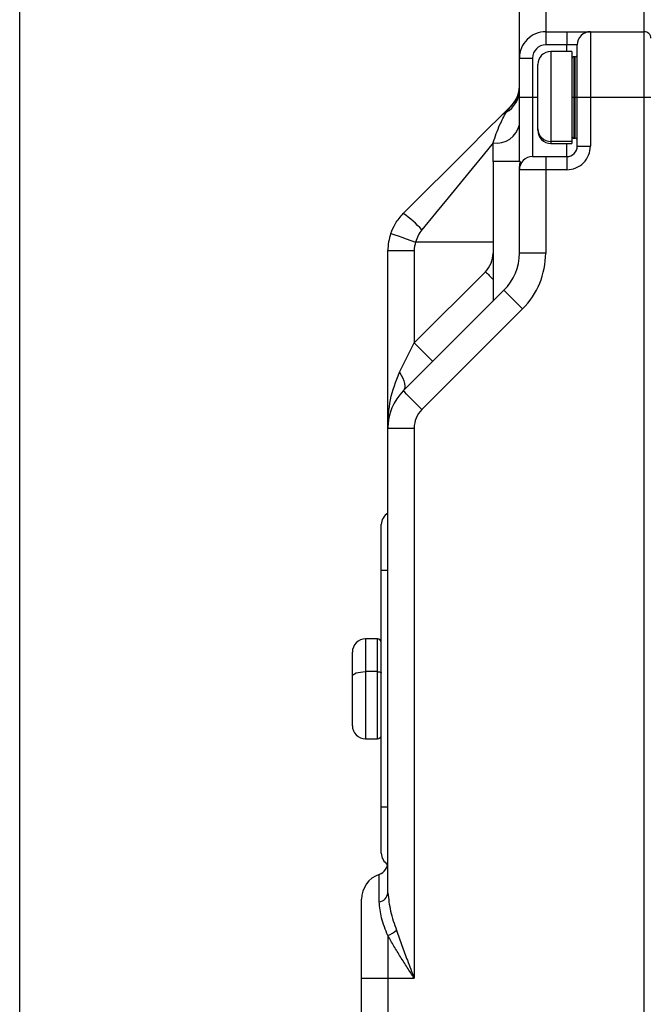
# Model space of a CAD drawing. Header units: millimetres. Extents: x 0 to 838, y 0 to 648.
# Tile 31 of 59: x 288 to 336, y 207 to 282. Entities that reach past the tile are written whole.
import ezdxf

# ---------------------------------------------------------------- set-up
doc = ezdxf.new("R2010")
doc.units = ezdxf.units.MM
doc.header["$LTSCALE"] = 3
doc.layers.add('DIMENSIONS', color=140, linetype='Continuous', lineweight=25)
doc.styles.add('SLDTEXTSTYLE0', font='TXT', dxfattribs={"width": 0.7})
doc.dimstyles.new('SLDDIMSTYLE0', dxfattribs={"dimtxt": 6.474023, "dimasz": 9.906, "dimexe": 0, "dimexo": 0.0625, "dimgap": 1.618506, "dimtad": 0, "dimtih": 1, "dimtoh": 1, "dimdec": 1, "dimrnd": 1e-09, "dimzin": 4, "dimdsep": 46, "dimtxsty": 'SLDTEXTSTYLE0', "dimsah": 1, "dimcen": 0.09, "dimadec": 0, "dimazin": 1, "dimtfac": 1, "dimtdec": 1, "dimtofl": 0, "dimtmove": 0, "dimatfit": 3, "dimfxl": 0, "dimfrac": 2, "dimtolj": 1, "dimtzin": 12, "dimarcsym": 0})
doc.dimstyles.new('SLDDIMSTYLE2', dxfattribs={"dimtxt": 6.474023, "dimasz": 9.906, "dimexe": 0, "dimexo": 0.0625, "dimgap": 1.618506, "dimtad": 0, "dimtih": 1, "dimtoh": 1, "dimdec": 1, "dimrnd": 1e-09, "dimzin": 12, "dimdsep": 46, "dimtxsty": 'SLDTEXTSTYLE0', "dimsah": 1, "dimcen": 0.09, "dimadec": 0, "dimazin": 3, "dimtfac": 1, "dimtdec": 1, "dimtofl": 0, "dimtmove": 0, "dimatfit": 3, "dimfxl": 0, "dimfrac": 2, "dimtolj": 1, "dimtzin": 12, "dimarcsym": 0})

# ---------------------------------------------------------------- blocks, each defined once
blk = doc.blocks.new('_D_9')
at = {"layer": 'DIMENSIONS'}
for p, q in [((288.312, 168.848), (288.312, 413.623)), ((376.312, 341.141), (376.312, 413.623)), ((288.312, 404.098), (316.204, 404.098)), ((324.977, 404.098), (322.803, 404.098)), ((322.803, 404.098), (322.803, 393.809)), ((344.215, 404.098), (346.389, 404.098)), ((346.389, 404.098), (346.389, 393.809)), ((376.312, 404.098), (352.988, 404.098)), ((322.803, 393.809), (324.977, 393.809)), ((346.389, 393.809), (344.215, 393.809))]:
    blk.add_line(p, q, dxfattribs=at)
for points in [[(288.312, 404.098), (298.218, 402.574), (298.218, 405.622)], [(376.312, 404.098), (366.406, 405.622), (366.406, 402.574)]]:
    blk.add_solid(points, dxfattribs=at)
at = {"layer": 'DIMENSIONS', "char_height": 6.35, "attachment_point": 1, "style": 'SLDTEXTSTYLE0'}
for s, insert in [('88.0', (324.977, 413.733)), ('3.46', (324.977, 401.995))]:
    blk.add_mtext(s, dxfattribs=dict(at, insert=insert))
blk = doc.blocks.new('_D_11')
at = {"layer": 'DIMENSIONS'}
for p, q in [((288.312, 161.712), (288.312, 438.469)), ((432.613, 300.112), (432.613, 438.469)), ((406.942, 433.177), (404.826, 428.944)), ((411.176, 424.71), (406.942, 433.177)), ((288.312, 428.944), (352.363, 428.944)), ((361.136, 428.944), (358.962, 428.944)), ((358.962, 428.944), (358.962, 418.654)), ((380.374, 428.944), (382.548, 428.944)), ((382.548, 428.944), (382.548, 418.654)), ((404.826, 428.944), (389.147, 428.944)), ((413.292, 428.944), (411.176, 424.71)), ((432.613, 428.944), (413.292, 428.944)), ((358.962, 418.654), (361.136, 418.654)), ((382.548, 418.654), (380.374, 418.654))]:
    blk.add_line(p, q, dxfattribs=at)
for points in [[(288.312, 428.944), (298.218, 427.42), (298.218, 430.468)], [(432.613, 428.944), (422.707, 430.468), (422.707, 427.42)]]:
    blk.add_solid(points, dxfattribs=at)
at = {"layer": 'DIMENSIONS', "char_height": 6.35, "attachment_point": 1, "style": 'SLDTEXTSTYLE0'}
for s, insert in [('187.6', (358.443, 438.579)), ('7.39', (361.136, 426.84))]:
    blk.add_mtext(s, dxfattribs=dict(at, insert=insert))

msp = doc.modelspace()

# ---------------------------------------------------------------- linework, layer by layer
for p, q in [((326.312388, 279.402494), (326.312388, 287.402491)), ((328.312385, 287.402491), (328.312385, 281.402494)), ((335.812385, 281.402494), (335.812385, 287.402491)), ((328.312385, 281.402494), (328.312385, 280.402492)), ((328.312385, 281.402494), (329.912386, 281.402494)), ((329.912386, 281.402494), (329.912386, 280.402492)), ((329.912386, 281.402494), (331.712387, 281.402494)), ((331.712387, 281.402494), (331.712387, 276.402491)), ((331.712387, 281.402494), (335.812385, 281.402494)), ((335.812385, 276.402491), (335.812385, 281.402494)), ((329.912386, 280.402492), (328.312385, 280.402492)), ((330.712388, 280.402492), (329.912386, 280.402492)), ((329.912386, 279.902491), (329.912386, 280.402492)), ((330.712388, 276.402491), (330.712388, 280.402492)), ((330.312385, 279.902491), (328.712388, 279.902491)), ((328.712388, 279.902491), (328.712388, 273.048271)), ((330.312385, 279.902491), (330.312385, 273.048271)), ((330.562386, 279.502491), (330.462388, 279.502491)), ((330.462388, 279.502491), (330.462388, 276.402491)), ((330.562386, 276.402491), (330.562386, 279.502491)), ((326.312388, 279.402494), (327.312387, 279.402494)), ((326.312388, 276.402491), (326.312388, 279.402494)), ((327.312387, 279.402494), (327.312387, 276.402491)), ((327.712386, 274.006619), (327.712386, 278.902492)), ((327.707092, 277.218773), (327.712386, 277.218773)), ((326.274726, 276.844627), (326.193581, 276.620946)), ((325.312386, 275.275583), (325.726601, 275.816704)), ((326.312388, 271.531857), (326.312388, 276.402491)), ((327.312387, 276.402491), (326.312388, 276.402491)), ((327.312387, 276.402491), (327.312387, 271.902491)), ((327.712386, 276.402491), (327.312387, 276.402491)), ((330.462388, 276.402491), (330.312385, 276.402491)), ((330.462388, 276.402491), (330.562386, 276.402491)), ((330.462388, 276.402491), (330.462388, 273.302493)), ((330.712388, 276.402491), (330.562386, 276.402491)), ((330.562386, 273.302493), (330.562386, 276.402491)), ((330.712388, 272.702492), (330.712388, 276.402491)), ((331.712387, 276.402491), (330.712388, 276.402491)), ((331.712387, 276.402491), (331.712387, 272.702492)), ((335.812385, 276.402491), (331.712387, 276.402491)), ((335.812385, 132.402494), (335.812385, 276.402491)), ((336.312386, 276.402491), (335.812385, 276.402491)), ((327.712386, 275.586213), (327.707092, 275.586213)), ((327.712386, 273.902492), (327.712386, 274.006619)), ((324.312388, 271.531857), (324.312388, 272.945526)), ((330.312385, 273.048271), (328.712388, 273.048271)), ((328.712388, 273.048271), (328.712388, 272.902492)), ((328.712388, 272.902492), (330.312385, 272.902492)), ((329.912386, 271.902491), (329.912386, 272.902492)), ((330.312385, 273.048271), (330.312385, 272.902492)), ((330.462388, 273.302493), (330.562386, 273.302493)), ((330.712388, 272.702492), (331.712387, 272.702492)), ((326.384674, 271.531857), (324.312388, 271.531857)), ((324.312388, 271.531857), (324.312388, 260.902491)), ((327.312387, 271.902491), (328.312385, 271.902491)), ((328.312385, 271.902491), (329.912386, 271.902491)), ((328.312385, 271.902491), (328.312385, 270.902493)), ((329.912386, 271.902491), (329.912386, 270.902493)), ((326.312388, 270.902493), (326.312388, 271.140364)), ((326.312388, 264.559346), (326.312388, 270.902493)), ((328.312385, 270.902493), (326.312388, 270.902493)), ((328.312385, 270.902493), (328.312385, 264.559346)), ((329.912386, 270.902493), (328.312385, 270.902493)), ((324.312388, 265.402493), (318.423326, 265.402493)), ((316.312383, 264.745639), (318.312387, 264.745639)), ((316.312383, 251.245638), (316.312383, 264.745639)), ((318.312387, 264.745639), (318.312387, 257.730919)), ((328.312385, 264.559346), (326.312388, 264.559346)), ((318.312387, 257.730919), (323.726601, 263.145133)), ((317.483957, 254.074065), (325.140814, 261.73092)), ((326.555028, 260.316706), (318.898174, 252.659852)), ((317.191067, 255.488278), (318.312387, 257.730919)), ((316.312383, 215.878689), (316.312383, 251.245638)), ((316.312383, 251.245638), (318.312387, 251.245638)), ((318.312387, 251.245638), (318.312387, 209.402493)), ((315.812389, 240.402492), (315.812389, 243.902492)), ((315.812389, 222.402492), (315.812389, 240.402492)), ((316.312383, 240.402492), (315.812389, 240.402492)), ((315.512384, 235.202492), (314.612384, 235.202492)), ((314.612384, 235.202492), (314.612384, 232.712084)), ((315.512384, 232.712084), (315.512384, 235.202492)), ((313.612389, 232.367455), (313.612389, 234.202492)), ((313.612389, 228.602492), (313.612389, 232.367455)), ((315.512384, 232.712084), (314.612384, 232.712084)), ((314.612384, 232.712084), (314.612384, 227.602492)), ((315.512384, 227.602492), (315.512384, 232.712084)), ((314.612384, 227.602492), (315.512384, 227.602492)), ((315.812389, 218.902492), (315.812389, 222.402492)), ((316.312383, 222.402492), (315.812389, 222.402492)), ((315.64572, 215.187081), (315.64572, 217.288109)), ((314.312386, 209.402493), (314.312386, 215.402492)), ((316.312383, 212.627969), (316.312383, 209.402493)), ((314.312386, 209.402493), (316.312383, 209.402493)), ((314.312386, 137.90249), (314.312386, 209.402493)), ((316.312383, 209.402493), (316.312383, 137.90249)), ((316.312383, 209.402493), (318.312387, 209.402493))]:
    msp.add_line(p, q)
at = {"flags": 128}
for points in [[(324.898171, 274.988278), (325.378097, 275.468203), (325.726601, 275.816704)], [(317.483957, 267.574065), (319.181982, 269.27209), (320.841226, 270.931331), (322.357996, 272.448101), (323.838896, 273.928999), (324.898171, 274.988278)], [(324.312388, 272.945526), (323.557328, 272.022714), (322.725727, 271.006334), (321.810073, 269.887141), (320.888675, 268.761081), (319.941348, 267.603313), (318.898174, 266.328153)], [(316.534269, 266.059346), (316.570568, 266.046724), (316.678065, 266.009347), (316.852632, 265.948647), (317.087564, 265.866959), (317.373822, 265.767421), (317.700419, 265.653859), (318.054791, 265.530637), (318.423326, 265.402493)], [(323.726601, 263.145133), (323.80206, 263.069672), (323.877308, 262.994424), (323.952126, 262.919608), (324.026301, 262.845433), (324.099622, 262.772112), (324.171878, 262.699855), (324.242867, 262.628865), (324.312388, 262.559346)], [(326.555028, 260.316706), (326.279129, 260.592605), (326.013832, 260.857902), (325.769334, 261.102402), (325.555026, 261.316706), (325.379151, 261.492581), (325.248464, 261.623268), (325.167987, 261.703745), (325.140814, 261.73092)], [(318.312387, 257.730919), (318.588289, 257.45502), (318.853582, 257.189724), (319.098081, 256.945224), (319.312389, 256.73092), (319.48826, 256.555044), (319.618951, 256.424356), (319.699428, 256.34388), (319.7266, 256.316706)], [(317.191067, 255.488278), (317.332263, 255.265096), (317.446816, 255.046623), (317.532311, 254.837469), (317.586946, 254.64205), (317.609559, 254.464488), (317.599679, 254.308529), (317.557517, 254.177467), (317.483957, 254.074065)], [(318.898174, 252.659852), (318.622272, 252.935751), (318.356979, 253.201048), (318.112481, 253.445546), (317.898172, 253.659852), (317.722301, 253.835727), (317.59161, 253.966414), (317.511137, 254.046892), (317.483957, 254.074065)], [(313.612389, 232.367455), (313.631604, 232.434689), (313.688505, 232.49934), (313.780914, 232.558921), (313.905279, 232.611145), (314.056817, 232.654004), (314.2297, 232.685852), (314.417298, 232.705463), (314.612384, 232.712084)], [(315.512384, 232.712084), (315.570916, 232.710098), (315.62719, 232.704215), (315.679061, 232.69466), (315.724517, 232.681803), (315.76183, 232.666136), (315.789553, 232.648261), (315.806623, 232.628866), (315.812389, 232.608696)]]:
    msp.add_lwpolyline(points, dxfattribs=at)
for centre, radius, start, end in [((328.312384, 279.402498), 1.999996, 89.99996998, 180.00013674), ((331.712383, 280.402499), 0.999995, 89.9997878, 180.00042565), ((335.812386, 280.902493), 0.5, 359.99993872, 90.00006128), ((328.312388, 279.402491), 1.000001, 90.00015217, 179.99984783), ((328.712387, 278.90249), 1.000001, 89.99993872, 179.99984783), ((330.462386, 279.352491), 0.150001, 89.99932786, 179.99924919), ((330.562381, 279.652499), 0.150007, 270.00175698, 359.99824302), ((324.312376, 277.230923), 2.000012, 315.00012445, 359.99983011), ((324.353386, 276.983815), 1.959014, 299.30983714, 359.80357584), ((325.905474, 273.97827), 1.426455, 114.56828935, 134.92318884), ((324.577275, 274.703271), 1.777592, 261.43016876, 347.44909987), ((328.691997, 274.027901), 0.979842, 181.24455818, 271.19245056), ((328.712387, 273.902492), 1.000001, 180.00004545, 270.00006128), ((330.462389, 273.452497), 0.150004, 180.00196539, 269.99945756), ((329.91239, 272.70249), 1.799997, 269.99987164, 0.00006907), ((329.912383, 272.702497), 0.800005, 270.00020419, 359.99966241), ((330.562384, 273.152489), 0.150004, 0.0012539, 89.99945757), ((327.31238, 270.9025), 0.999991, 89.99960561, 180.00039439), ((313.056189, 261.122585), 7.824751, 41.70300625, 55.53748671), ((320.312531, 264.745603), 4.000148, 160.82689134, 179.99949512), ((320.312598, 264.74561), 2.000211, 160.82787884, 179.99916617), ((322.312384, 264.559349), 2.000004, 315.00002179, 359.99993277), ((322.312381, 264.559351), 4.000008, 315.00002179, 359.99993277), ((322.312407, 264.559336), 5.999978, 314.99994109, 0.00009935), ((320.31239, 251.245634), 4.000008, 135.00002179, 179.99993277), ((320.312349, 251.245653), 1.999962, 134.9995261, 180.00042845), ((316.812372, 243.902506), 0.999982, 119.99983518, 180.00079983), ((314.612383, 234.202498), 0.999994, 89.99995569, 180.00036447), ((315.512382, 234.902485), 0.300007, 0.00136888, 89.99960939), ((314.612384, 228.602487), 0.999995, 179.99968107, 269.99999876), ((315.512381, 227.9025), 0.300008, 270.00054243, 359.99856823), ((316.812362, 218.902476), 0.999972, 179.99908481, 238.86060101), ((315.312387, 218.230914), 0.999996, 289.47127975, 0.00026057), ((316.312389, 215.402489), 2.000003, 109.47127074, 179.99991436), ((315.527242, 215.968399), 0.79025, 278.62257233, 353.48165696), ((315.404608, 214.881752), 2.429732, 291.93850457, 310.39034328)]:
    msp.add_arc(centre, radius, start, end)
for points, knots in [([(326.113953, 276.401452), (326.098812, 276.355743), (326.017047, 276.108915), (325.830187, 275.919935), (325.67793, 275.765951)], [0, 0, 0, 0, 0.18518418, 1, 1, 1, 1]), ([(324.312388, 272.945526), (324.472663, 273.41583), (324.746306, 274.218797), (325.146563, 274.966016), (325.312386, 275.275583)], [0, 0, 0, 0, 0.585707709, 1, 1, 1, 1]), ([(326.384674, 271.531857), (326.35923, 271.451609), (326.318691, 271.323752), (326.314098, 271.190123), (326.312388, 271.140364)], [0, 0, 0, 0, 0.627638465, 1, 1, 1, 1]), ([(316.534269, 266.059346), (316.63755, 266.313136), (316.865187, 266.872506), (317.265351, 267.32621), (317.483957, 267.574065)], [0, 0, 0, 0, 0.453706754, 1, 1, 1, 1]), ([(318.898174, 266.328153), (318.79573, 266.186499), (318.590149, 265.90223), (318.479059, 265.569447), (318.423326, 265.402493)], [0, 0, 0, 0, 0.498311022, 1, 1, 1, 1]), ([(316.312383, 251.245638), (316.340312, 251.971837), (316.396579, 253.434859), (316.924959, 254.8005), (317.191067, 255.488278)], [0, 0, 0, 0, 0.496369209, 1, 1, 1, 1]), ([(316.312383, 215.878689), (316.363286, 215.414178), (316.470207, 214.438468), (316.804112, 213.514988), (316.979053, 213.031153)], [0, 0, 0, 0, 0.476074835, 1, 1, 1, 1]), ([(316.312383, 212.627969), (316.131524, 213.074587), (315.797518, 213.89939), (315.693441, 214.782268), (315.64572, 215.187081)], [0, 0, 0, 0, 0.541484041, 1, 1, 1, 1]), ([(316.979053, 213.031153), (317.109014, 212.649474), (317.368659, 211.886927), (317.820902, 210.680005), (318.138873, 209.853507), (318.312387, 209.402493)], [0, 0, 0, 0, 0.312844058, 0.625023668, 1, 1, 1, 1]), ([(318.312387, 209.402493), (318.136594, 209.673055), (317.786505, 210.211873), (317.271065, 211.019267), (316.773126, 211.819865), (316.464649, 212.360908), (316.312383, 212.627969)], [0, 0, 0, 0, 0.255000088, 0.507826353, 0.757061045, 1, 1, 1, 1])]:
    msp.add_open_spline(points, degree=3, knots=knots)

# ---------------------------------------------------------------- dimensions: what is measured, and where the dimension line sits
at = {"layer": 'DIMENSIONS'}
dim = msp.add_linear_dim(base=(288.312387, 428.943828), p1=(432.612895, 296.302492), p2=(288.312387, 157.902492), text='187.6', dimstyle='SLDDIMSTYLE2', dxfattribs=at)
dim.commit()
dim.dimension.update_dxf_attribs({"geometry": '_D_11', "text_midpoint": (370.754903, 428.943828), "dimtype": 160})
dim = msp.add_linear_dim(base=(376.312387, 404.098354), p1=(288.312387, 165.037936), p2=(376.312387, 337.331424), dimstyle='SLDDIMSTYLE0', dxfattribs=at)
dim.commit()
dim.dimension.update_dxf_attribs({"geometry": '_D_9', "text_midpoint": (334.596066, 404.098354), "dimtype": 160})

doc.saveas('drawing.dxf')
